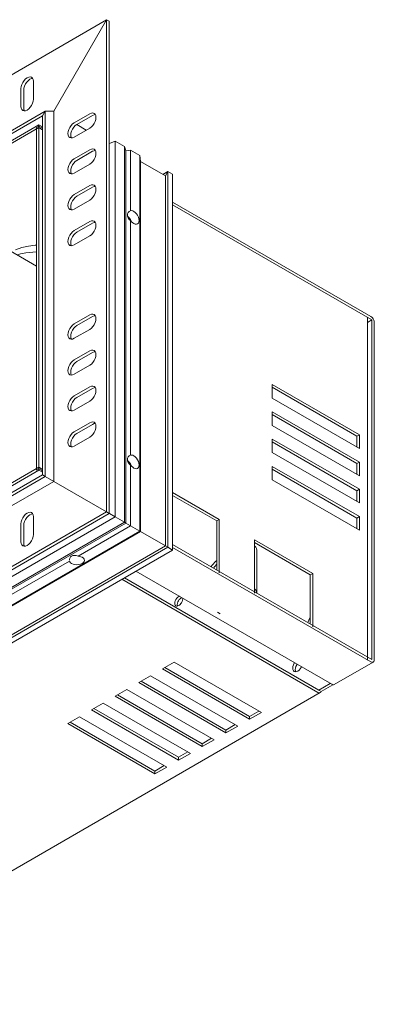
# Model space of a CAD drawing. Header units: millimetres. Extents: x -6708 to -4747, y -1232 to 6729.
# Tile 4 of 11: x -5736 to -5656, y -1225 to -1001. Entities that reach past the tile are written whole.
import ezdxf

# ---------------------------------------------------------------- set-up
doc = ezdxf.new("R2010")
doc.units = ezdxf.units.MM
doc.layers.add('E-LITE-EQPM', color=7, linetype='Continuous', lineweight=20)

# ---------------------------------------------------------------- blocks, each defined once
blk = doc.blocks.new('NANO COLIN-2 WF - 033008303 MINI-COLIN-1 Grey downlight LED 12_18W 2700K 20_ 1565_2100 lm-657472-00 Isometrico PDF')
at = {"layer": 'E-LITE-EQPM', "color": 251, "lineweight": 9, "true_color": 0x636466}
for p, q in [((-7051.2, -1102.71), (-6875.13, -1001.06)), ((-6887.14, -1021.85), (-6875.13, -1001.06)), ((-6875.13, -1001.06), (-6887.14, -1021.85)), ((-6875.13, -1001.06), (-6874.5, -1001.43)), ((-6874.5, -1001.43), (-6875.13, -1001.06)), ((-6875.13, -1001.06), (-6875.13, -1112.92)), ((-6874.5, -1001.43), (-6874.5, -1113.29)), ((-6891.75, -1015.06), (-6891.75, -1019.15)), ((-6894.58, -1020.78), (-6894.58, -1016.7)), ((-6893.94, -1017.06), (-6893.94, -1021.15)), ((-7040.18, -1109.08), (-6889.06, -1021.83)), ((-6889.66, -1022.88), (-6889.06, -1021.83)), ((-6889.06, -1021.83), (-6889.66, -1022.88)), ((-6889.06, -1021.83), (-6887.14, -1021.85)), ((-6887.14, -1021.85), (-6889.06, -1021.83)), ((-6889.06, -1021.83), (-6889.06, -1104.88)), ((-6887.14, -1021.85), (-6887.14, -1105.99)), ((-6882.49, -1024.49), (-6878.95, -1022.45)), ((-7039.57, -1109.43), (-6889.66, -1022.88)), ((-7037.31, -1109.7), (-6890.51, -1024.95)), ((-6890.51, -1024.95), (-6890.51, -1025.6)), ((-6889.66, -1025.43), (-6890.51, -1024.95)), ((-6889.66, -1022.88), (-6889.66, -1104.53)), ((-6881.91, -1024.91), (-6879.73, -1026.17)), ((-6879.73, -1026.17), (-6881.91, -1024.91)), ((-6878.31, -1022.82), (-6881.85, -1024.86)), ((-6890.51, -1025.6), (-7037.31, -1110.35)), ((-6891.08, -1025.58), (-6890.51, -1025.25)), ((-6891.08, -1103.47), (-6891.08, -1025.58)), ((-6890.51, -1025.25), (-6889.66, -1025.74)), ((-6890.51, -1103.14), (-6890.51, -1025.25)), ((-6890.51, -1025.6), (-6889.66, -1026.09)), ((-6878.95, -1025.72), (-6882.49, -1027.76)), ((-6874.46, -1029.21), (-6873.19, -1028.64)), ((-6873.19, -1028.64), (-6874.46, -1029.21)), ((-6873.19, -1028.64), (-6871.07, -1029.86)), ((-6871.07, -1029.86), (-6873.19, -1028.64)), ((-6873.19, -1028.64), (-6873.19, -1114.04)), ((-6882.49, -1032.66), (-6878.95, -1030.62)), ((-6878.31, -1030.98), (-6881.85, -1033.03)), ((-6871.07, -1029.86), (-6870.71, -1030.88)), ((-6870.71, -1030.88), (-6871.07, -1029.86)), ((-6871.07, -1029.86), (-6871.07, -1115.27)), ((-6870.71, -1030.88), (-6869.65, -1030.68)), ((-6869.65, -1030.68), (-6870.71, -1030.88)), ((-6870.71, -1030.88), (-6870.71, -1115.47)), ((-6869.65, -1030.68), (-6867.53, -1031.9)), ((-6867.53, -1031.9), (-6869.65, -1030.68)), ((-6869.65, -1030.68), (-6869.65, -1044.48)), ((-6878.95, -1033.88), (-6882.49, -1035.93)), ((-6867.53, -1031.9), (-6867.39, -1033.29)), ((-6867.39, -1033.29), (-6867.53, -1031.9)), ((-6867.53, -1031.9), (-6867.53, -1117.31)), ((-6867.39, -1033.29), (-6861.73, -1036.56)), ((-6861.73, -1036.56), (-6867.39, -1033.29)), ((-6867.39, -1033.29), (-6867.39, -1117.39)), ((-6862.3, -1036.23), (-6861.17, -1035.58)), ((-6861.73, -1036.56), (-6861.17, -1035.58)), ((-6861.17, -1035.58), (-6861.73, -1036.56)), ((-6861.17, -1035.58), (-6860.11, -1036.19)), ((-6860.11, -1036.19), (-6861.17, -1035.58)), ((-6861.17, -1035.58), (-6861.17, -1120.98)), ((-6861.73, -1036.56), (-6861.73, -1120.66)), ((-6860.11, -1036.19), (-6860.11, -1121.6)), ((-6882.49, -1040.82), (-6878.95, -1038.78)), ((-6878.31, -1039.15), (-6881.85, -1041.19)), ((-6878.95, -1042.05), (-6882.49, -1044.09)), ((-6815.07, -1068.5), (-6860.11, -1042.5)), ((-6860.11, -1043.15), (-6814.85, -1069.28)), ((-6882.49, -1048.99), (-6878.95, -1046.95)), ((-6878.31, -1047.31), (-6881.85, -1049.36)), ((-6869.65, -1046.72), (-6869.65, -1100.04)), ((-6891.08, -1057.06), (-6903.51, -1049.88)), ((-6878.95, -1050.21), (-6882.49, -1052.26)), ((-6891.12, -1053.86), (-6893.43, -1054.02)), ((-6891.31, -1052.34), (-6891.08, -1052.34)), ((-6882.49, -1070.22), (-6878.95, -1068.18)), ((-6878.31, -1068.54), (-6881.85, -1070.59)), ((-6815.86, -1146.62), (-6815.86, -1068.73)), ((-6814.85, -1069.28), (-6815.86, -1069.86)), ((-6814.85, -1069.28), (-6814.85, -1108.6)), ((-6878.95, -1071.44), (-6882.49, -1073.48)), ((-6814.29, -1109.16), (-6814.29, -1069.85)), ((-6882.49, -1078.38), (-6878.95, -1076.34)), ((-6878.31, -1076.71), (-6881.85, -1078.75)), ((-6878.95, -1079.61), (-6882.49, -1081.65)), ((-6882.49, -1086.55), (-6878.95, -1084.51)), ((-6878.31, -1084.87), (-6881.85, -1086.92)), ((-6817.67, -1095.39), (-6837.47, -1083.96)), ((-6837.47, -1083.96), (-6837.47, -1087.06)), ((-6837.47, -1084.61), (-6818.24, -1095.72)), ((-6837.47, -1087.06), (-6817.67, -1098.49)), ((-6878.95, -1087.77), (-6882.49, -1089.81)), ((-6817.67, -1101.6), (-6837.47, -1090.17)), ((-6837.47, -1090.17), (-6837.47, -1093.27)), ((-6837.47, -1090.82), (-6818.24, -1101.92)), ((-6882.49, -1094.71), (-6878.95, -1092.67)), ((-6878.31, -1093.04), (-6881.85, -1095.08)), ((-6837.47, -1093.27), (-6817.67, -1104.7)), ((-6878.95, -1095.94), (-6882.49, -1097.98)), ((-6817.67, -1107.8), (-6837.47, -1096.37)), ((-6837.47, -1096.37), (-6837.47, -1099.47)), ((-6818.24, -1095.72), (-6817.67, -1095.39)), ((-6818.24, -1095.72), (-6818.24, -1098.17)), ((-6817.67, -1098.49), (-6817.67, -1095.39)), ((-6837.47, -1097.02), (-6818.24, -1108.13)), ((-6837.47, -1099.47), (-6817.67, -1110.9)), ((-6890.51, -1102.79), (-6974.12, -1151.06)), ((-6890.51, -1103.14), (-6891.08, -1103.47)), ((-6889.66, -1103.28), (-6890.51, -1102.79)), ((-6890.51, -1102.79), (-6890.51, -1103.45)), ((-6889.66, -1103.63), (-6890.51, -1103.14)), ((-6869.65, -1102.28), (-6869.65, -1116.08)), ((-6817.67, -1114.01), (-6837.47, -1102.58)), ((-6837.47, -1102.58), (-6837.47, -1105.68)), ((-6837.47, -1103.23), (-6818.24, -1114.33)), ((-6818.24, -1101.92), (-6817.67, -1101.6)), ((-6818.24, -1101.92), (-6818.24, -1104.37)), ((-6817.67, -1104.7), (-6817.67, -1101.6)), ((-6889.06, -1104.88), (-7040.18, -1192.13)), ((-6889.66, -1104.53), (-7039.57, -1191.08)), ((-7037.31, -1188.2), (-6890.51, -1103.45)), ((-6890.51, -1103.45), (-6889.66, -1103.94)), ((-6889.06, -1104.88), (-6889.66, -1104.53)), ((-6889.66, -1104.53), (-6889.06, -1104.88)), ((-6887.14, -1105.99), (-6889.06, -1104.88)), ((-6889.06, -1104.88), (-6887.14, -1105.99)), ((-6887.14, -1105.99), (-7039.2, -1193.78)), ((-6875.13, -1112.92), (-6887.14, -1105.99)), ((-6887.14, -1105.99), (-6875.13, -1112.92)), ((-6837.47, -1105.68), (-6817.67, -1117.11)), ((-6849.5, -1114.65), (-6860.11, -1108.53)), ((-6860.11, -1109.18), (-6850.07, -1114.98)), ((-6818.24, -1108.13), (-6817.67, -1107.8)), ((-6818.24, -1108.13), (-6818.24, -1110.58)), ((-6817.67, -1110.9), (-6817.67, -1107.8)), ((-6814.85, -1108.6), (-6814.85, -1146.48)), ((-6814.29, -1146.56), (-6814.29, -1109.16)), ((-6875.13, -1112.92), (-7051.2, -1214.57)), ((-6874.5, -1113.29), (-7050.57, -1214.94)), ((-6873.19, -1114.04), (-7026.35, -1202.47)), ((-6891.75, -1114.02), (-6891.75, -1118.1)), ((-6874.5, -1113.29), (-6875.13, -1112.92)), ((-6875.13, -1112.92), (-6874.5, -1113.29)), ((-6873.19, -1114.04), (-6874.46, -1113.31)), ((-6874.46, -1113.31), (-6873.19, -1114.04)), ((-6871.07, -1115.27), (-6873.19, -1114.04)), ((-6873.19, -1114.04), (-6871.07, -1115.27)), ((-6818.24, -1114.33), (-6817.67, -1114.01)), ((-6818.24, -1114.33), (-6818.24, -1116.78)), ((-6817.67, -1117.11), (-6817.67, -1114.01)), ((-6871.07, -1115.27), (-7024.23, -1203.69)), ((-6870.71, -1115.47), (-7023.17, -1203.49)), ((-6894.58, -1119.74), (-6894.58, -1115.65)), ((-6893.94, -1116.02), (-6893.94, -1120.11)), ((-6869.65, -1116.08), (-6881.61, -1122.99)), ((-6870.71, -1115.47), (-6871.07, -1115.27)), ((-6871.07, -1115.27), (-6870.71, -1115.47)), ((-6869.65, -1116.08), (-6870.71, -1115.47)), ((-6870.71, -1115.47), (-6869.65, -1116.08)), ((-6867.53, -1117.31), (-6869.65, -1116.08)), ((-6869.65, -1116.08), (-6867.53, -1117.31)), ((-6850.07, -1114.98), (-6849.5, -1114.65)), ((-6850.07, -1114.98), (-6850.07, -1126.14)), ((-6849.5, -1126.82), (-6849.5, -1114.65)), ((-6867.53, -1117.31), (-7020.69, -1205.74)), ((-6867.39, -1117.39), (-7019.42, -1205.16)), ((-6867.39, -1117.39), (-6867.53, -1117.31)), ((-6867.53, -1117.31), (-6867.39, -1117.39)), ((-6861.73, -1120.66), (-6867.39, -1117.39)), ((-6867.39, -1117.39), (-6861.73, -1120.66)), ((-6861.17, -1120.98), (-7014.33, -1209.41)), ((-6861.73, -1120.66), (-7013.76, -1208.43)), ((-6885.92, -1119.92), (-6885.94, -1119.94)), ((-6861.17, -1120.98), (-6861.73, -1120.66)), ((-6861.73, -1120.66), (-6861.17, -1120.98)), ((-6860.11, -1121.6), (-6861.17, -1120.98)), ((-6861.17, -1120.98), (-6860.11, -1121.6)), ((-6814.85, -1146.48), (-6860.11, -1120.35)), ((-6860.11, -1121), (-6815.07, -1147.01)), ((-6841.54, -1119.25), (-6841.54, -1131.42)), ((-6828.29, -1126.9), (-6841.54, -1119.25)), ((-6841.54, -1119.9), (-6828.85, -1127.23)), ((-6841.54, -1120.64), (-6841.54, -1130.44)), ((-6860.11, -1121.6), (-7013.27, -1210.02)), ((-6841, -1131.37), (-6841, -1121.58)), ((-6883.55, -1124.11), (-7007.5, -1195.67)), ((-6871.07, -1127.93), (-6826.9, -1153.43)), ((-6868.46, -1126.42), (-6823.93, -1152.12)), ((-6828.29, -1126.9), (-6828.85, -1127.23)), ((-6828.85, -1127.23), (-6828.85, -1138.39)), ((-6828.29, -1139.07), (-6828.29, -1126.9)), ((-6827.11, -1153.96), (-6871.64, -1128.25)), ((-6858.72, -1132.18), (-6858.58, -1132.11)), ((-6858.02, -1132.44), (-6858.16, -1132.5)), ((-6849.88, -1135.76), (-6849.31, -1136.08)), ((-6859.75, -1147.09), (-6862.44, -1148.64)), ((-6839.95, -1158.52), (-6859.75, -1147.09)), ((-6823.38, -1152.18), (-6814.51, -1147.06)), ((-6865.13, -1150.19), (-6867.81, -1151.74)), ((-6845.33, -1161.62), (-6865.13, -1150.19)), ((-6862.44, -1148.64), (-6842.64, -1160.07)), ((-6842.64, -1159.42), (-6861.87, -1148.31)), ((-6867.81, -1151.74), (-6848.01, -1163.17)), ((-6848.01, -1162.52), (-6867.25, -1151.42)), ((-6826.9, -1153.43), (-6824.28, -1151.92)), ((-6823.73, -1152.22), (-6826.36, -1153.74)), ((-6949.26, -1224.86), (-6826.56, -1154.02)), ((-6870.5, -1153.29), (-6873.19, -1154.84)), ((-6853.39, -1165.62), (-6872.62, -1154.52)), ((-6850.7, -1164.72), (-6870.5, -1153.29)), ((-6826.9, -1153.43), (-6826.36, -1153.74)), ((-6875.87, -1156.4), (-6878.56, -1157.95)), ((-6856.08, -1167.83), (-6875.87, -1156.4)), ((-6873.19, -1154.84), (-6853.39, -1166.28)), ((-6878.56, -1157.95), (-6858.76, -1169.38)), ((-6858.76, -1168.72), (-6878, -1157.62)), ((-6840.52, -1158.19), (-6842.64, -1159.42)), ((-6842.64, -1160.07), (-6839.95, -1158.52)), ((-6881.25, -1159.5), (-6883.94, -1161.05)), ((-6883.94, -1161.05), (-6864.14, -1172.48)), ((-6864.14, -1171.83), (-6883.37, -1160.72)), ((-6861.45, -1170.93), (-6881.25, -1159.5)), ((-6845.89, -1161.29), (-6848.01, -1162.52)), ((-6842.64, -1159.42), (-6842.64, -1160.07)), ((-6848.01, -1163.17), (-6845.33, -1161.62)), ((-6848.01, -1162.52), (-6848.01, -1163.17)), ((-6851.27, -1164.4), (-6853.39, -1165.62)), ((-6853.39, -1166.28), (-6850.7, -1164.72)), ((-6853.39, -1165.62), (-6853.39, -1166.28)), ((-6856.64, -1167.5), (-6858.76, -1168.72)), ((-6858.76, -1169.38), (-6856.08, -1167.83)), ((-6858.76, -1168.72), (-6858.76, -1169.38)), ((-6862.02, -1170.6), (-6864.14, -1171.83)), ((-6864.14, -1172.48), (-6861.45, -1170.93)), ((-6864.14, -1171.83), (-6864.14, -1172.48))]:
    blk.add_line(p, q, dxfattribs=at)
for points in [[(-6894.58, -1016.7, 0), (-6894.53, -1016.25, 0), (-6894.39, -1015.77, 0), (-6894.16, -1015.3, 0), (-6893.87, -1014.87, 0), (-6893.53, -1014.51, 0), (-6893.16, -1014.25, 0), (-6892.8, -1014.09, 0), (-6892.46, -1014.06, 0), (-6892.16, -1014.15, 0), (-6891.94, -1014.36, 0), (-6891.8, -1014.67, 0), (-6891.75, -1015.06, 0)], [(-6891.9, -1014.42, 0), (-6892.16, -1014.46, 0), (-6892.53, -1014.61, 0), (-6892.89, -1014.88, 0), (-6893.23, -1015.24, 0), (-6893.53, -1015.67, 0), (-6893.75, -1016.14, 0), (-6893.89, -1016.61, 0), (-6893.94, -1017.06, 0)], [(-6891.75, -1019.15, 0), (-6891.8, -1019.6, 0), (-6891.94, -1020.07, 0), (-6892.16, -1020.54, 0), (-6892.46, -1020.97, 0), (-6892.8, -1021.33, 0), (-6893.16, -1021.6, 0), (-6893.53, -1021.75, 0), (-6893.87, -1021.79, 0), (-6894.16, -1021.7, 0), (-6894.39, -1021.49, 0), (-6894.53, -1021.18, 0), (-6894.58, -1020.78, 0)], [(-6893.94, -1021.15, 0), (-6893.89, -1021.54, 0), (-6893.79, -1021.79, 0)], [(-6878.95, -1022.45, 0), (-6878.58, -1022.3, 0), (-6878.24, -1022.26, 0), (-6877.95, -1022.35, 0), (-6877.73, -1022.56, 0), (-6877.58, -1022.87, 0), (-6877.54, -1023.27, 0), (-6877.58, -1023.72, 0), (-6877.73, -1024.19, 0), (-6877.95, -1024.66, 0), (-6878.24, -1025.09, 0), (-6878.58, -1025.45, 0), (-6878.95, -1025.72, 0)], [(-6877.69, -1022.63, 0), (-6877.95, -1022.66, 0), (-6878.31, -1022.82, 0)], [(-6882.49, -1027.76, 0), (-6882.85, -1027.92, 0), (-6883.2, -1027.95, 0), (-6883.49, -1027.86, 0), (-6883.71, -1027.65, 0), (-6883.85, -1027.34, 0), (-6883.9, -1026.94, 0), (-6883.85, -1026.49, 0), (-6883.71, -1026.02, 0), (-6883.49, -1025.55, 0), (-6883.2, -1025.12, 0), (-6882.85, -1024.76, 0), (-6882.49, -1024.49, 0)], [(-6881.85, -1024.86, 0), (-6882.22, -1025.13, 0), (-6882.56, -1025.49, 0), (-6882.85, -1025.92, 0), (-6883.08, -1026.39, 0), (-6883.22, -1026.86, 0), (-6883.27, -1027.31, 0), (-6883.22, -1027.71, 0), (-6883.12, -1027.95, 0)], [(-6878.95, -1030.62, 0), (-6878.58, -1030.46, 0), (-6878.24, -1030.43, 0), (-6877.95, -1030.52, 0), (-6877.73, -1030.73, 0), (-6877.58, -1031.04, 0), (-6877.54, -1031.43, 0), (-6877.58, -1031.88, 0), (-6877.73, -1032.36, 0), (-6877.95, -1032.83, 0), (-6878.24, -1033.26, 0), (-6878.58, -1033.62, 0), (-6878.95, -1033.88, 0)], [(-6877.69, -1030.79, 0), (-6877.95, -1030.83, 0), (-6878.31, -1030.98, 0)], [(-6882.49, -1035.93, 0), (-6882.85, -1036.08, 0), (-6883.2, -1036.11, 0), (-6883.49, -1036.02, 0), (-6883.71, -1035.82, 0), (-6883.85, -1035.5, 0), (-6883.9, -1035.11, 0), (-6883.85, -1034.66, 0), (-6883.71, -1034.18, 0), (-6883.49, -1033.72, 0), (-6883.2, -1033.29, 0), (-6882.85, -1032.93, 0), (-6882.49, -1032.66, 0)], [(-6881.85, -1033.03, 0), (-6882.22, -1033.29, 0), (-6882.56, -1033.65, 0), (-6882.85, -1034.08, 0), (-6883.08, -1034.55, 0), (-6883.22, -1035.03, 0), (-6883.27, -1035.48, 0), (-6883.22, -1035.87, 0), (-6883.12, -1036.12, 0)], [(-6878.95, -1038.78, 0), (-6878.58, -1038.63, 0), (-6878.24, -1038.59, 0), (-6877.95, -1038.68, 0), (-6877.73, -1038.89, 0), (-6877.58, -1039.2, 0), (-6877.54, -1039.6, 0), (-6877.58, -1040.05, 0), (-6877.73, -1040.52, 0), (-6877.95, -1040.99, 0), (-6878.24, -1041.42, 0), (-6878.58, -1041.78, 0), (-6878.95, -1042.05, 0)], [(-6877.69, -1038.96, 0), (-6877.95, -1038.99, 0), (-6878.31, -1039.15, 0)], [(-6882.49, -1044.09, 0), (-6882.85, -1044.25, 0), (-6883.2, -1044.28, 0), (-6883.49, -1044.19, 0), (-6883.71, -1043.98, 0), (-6883.85, -1043.67, 0), (-6883.9, -1043.27, 0), (-6883.85, -1042.82, 0), (-6883.71, -1042.35, 0), (-6883.49, -1041.88, 0), (-6883.2, -1041.45, 0), (-6882.85, -1041.09, 0), (-6882.49, -1040.82, 0)], [(-6881.85, -1041.19, 0), (-6882.22, -1041.46, 0), (-6882.56, -1041.82, 0), (-6882.85, -1042.25, 0), (-6883.08, -1042.72, 0), (-6883.22, -1043.19, 0), (-6883.27, -1043.64, 0), (-6883.22, -1044.04, 0), (-6883.12, -1044.28, 0)], [(-6869.65, -1046.72, 0), (-6869.96, -1046.44, 0), (-6870.19, -1046.13, 0), (-6870.34, -1045.79, 0), (-6870.39, -1045.46, 0), (-6870.34, -1045.15, 0), (-6870.19, -1044.87, 0), (-6869.96, -1044.65, 0), (-6869.86, -1044.58, 0)], [(-6869.65, -1044.48, 0), (-6869.43, -1044.46, 0), (-6869.19, -1044.51, 0), (-6868.94, -1044.62, 0)], [(-6868.94, -1044.62, 0), (-6868.63, -1044.85, 0), (-6868.34, -1045.16, 0), (-6868.09, -1045.52, 0), (-6867.9, -1045.92, 0), (-6867.78, -1046.32, 0), (-6867.74, -1046.71, 0), (-6867.78, -1047.04, 0), (-6867.9, -1047.31, 0), (-6868.09, -1047.49, 0), (-6868.34, -1047.56, 0), (-6868.63, -1047.53, 0), (-6868.94, -1047.4, 0)], [(-6878.95, -1046.95, 0), (-6878.58, -1046.79, 0), (-6878.24, -1046.76, 0), (-6877.95, -1046.85, 0), (-6877.73, -1047.06, 0), (-6877.58, -1047.37, 0), (-6877.54, -1047.76, 0), (-6877.58, -1048.21, 0), (-6877.73, -1048.69, 0), (-6877.95, -1049.16, 0), (-6878.24, -1049.59, 0), (-6878.58, -1049.95, 0), (-6878.95, -1050.21, 0)], [(-6877.69, -1047.12, 0), (-6877.95, -1047.16, 0), (-6878.31, -1047.31, 0)], [(-6869.53, -1046.86, 0), (-6869.72, -1046.46, 0), (-6869.97, -1046.1, 0), (-6870.26, -1045.79, 0), (-6870.35, -1045.71, 0)], [(-6868.94, -1047.4, 0), (-6869.19, -1047.23, 0), (-6869.43, -1047, 0), (-6869.65, -1046.72, 0)], [(-6882.49, -1052.26, 0), (-6882.85, -1052.41, 0), (-6883.2, -1052.44, 0), (-6883.49, -1052.35, 0), (-6883.71, -1052.15, 0), (-6883.85, -1051.83, 0), (-6883.9, -1051.44, 0), (-6883.85, -1050.99, 0), (-6883.71, -1050.51, 0), (-6883.49, -1050.04, 0), (-6883.2, -1049.62, 0), (-6882.85, -1049.26, 0), (-6882.49, -1048.99, 0)], [(-6881.85, -1049.36, 0), (-6882.22, -1049.62, 0), (-6882.56, -1049.98, 0), (-6882.85, -1050.41, 0), (-6883.08, -1050.88, 0), (-6883.22, -1051.36, 0), (-6883.27, -1051.81, 0), (-6883.22, -1052.2, 0), (-6883.12, -1052.45, 0)], [(-6895.85, -1053.35, 0), (-6894.38, -1052.86, 0), (-6892.86, -1052.51, 0), (-6891.31, -1052.34, 0)], [(-6893.43, -1054.02, 0), (-6894.65, -1054.26, 0), (-6895.46, -1054.49, 0)], [(-6878.95, -1068.18, 0), (-6878.58, -1068.02, 0), (-6878.24, -1067.99, 0), (-6877.95, -1068.08, 0), (-6877.73, -1068.29, 0), (-6877.58, -1068.6, 0), (-6877.54, -1068.99, 0), (-6877.58, -1069.44, 0), (-6877.73, -1069.92, 0), (-6877.95, -1070.39, 0), (-6878.24, -1070.81, 0), (-6878.58, -1071.17, 0), (-6878.95, -1071.44, 0)], [(-6877.69, -1068.35, 0), (-6877.95, -1068.39, 0), (-6878.31, -1068.54, 0)], [(-6814.29, -1069.85, 0), (-6814.31, -1069.61, 0), (-6814.39, -1069.34, 0), (-6814.51, -1069.09, 0), (-6814.68, -1068.85, 0), (-6814.86, -1068.65, 0), (-6815.07, -1068.5, 0)], [(-6882.49, -1073.48, 0), (-6882.85, -1073.64, 0), (-6883.2, -1073.67, 0), (-6883.49, -1073.58, 0), (-6883.71, -1073.37, 0), (-6883.85, -1073.06, 0), (-6883.9, -1072.67, 0), (-6883.85, -1072.22, 0), (-6883.71, -1071.74, 0), (-6883.49, -1071.27, 0), (-6883.2, -1070.85, 0), (-6882.85, -1070.49, 0), (-6882.49, -1070.22, 0)], [(-6881.85, -1070.59, 0), (-6882.22, -1070.85, 0), (-6882.56, -1071.21, 0), (-6882.85, -1071.64, 0), (-6883.08, -1072.11, 0), (-6883.22, -1072.58, 0), (-6883.27, -1073.04, 0), (-6883.22, -1073.43, 0), (-6883.12, -1073.67, 0)], [(-6878.95, -1076.34, 0), (-6878.58, -1076.19, 0), (-6878.24, -1076.15, 0), (-6877.95, -1076.24, 0), (-6877.73, -1076.45, 0), (-6877.58, -1076.76, 0), (-6877.54, -1077.16, 0), (-6877.58, -1077.61, 0), (-6877.73, -1078.08, 0), (-6877.95, -1078.55, 0), (-6878.24, -1078.98, 0), (-6878.58, -1079.34, 0), (-6878.95, -1079.61, 0)], [(-6882.49, -1081.65, 0), (-6882.85, -1081.8, 0), (-6883.2, -1081.84, 0), (-6883.49, -1081.75, 0), (-6883.71, -1081.54, 0), (-6883.85, -1081.23, 0), (-6883.9, -1080.83, 0), (-6883.85, -1080.38, 0), (-6883.71, -1079.91, 0), (-6883.49, -1079.44, 0), (-6883.2, -1079.01, 0), (-6882.85, -1078.65, 0), (-6882.49, -1078.38, 0)], [(-6877.69, -1076.52, 0), (-6877.95, -1076.55, 0), (-6878.31, -1076.71, 0)], [(-6881.85, -1078.75, 0), (-6882.22, -1079.02, 0), (-6882.56, -1079.38, 0), (-6882.85, -1079.81, 0), (-6883.08, -1080.27, 0), (-6883.22, -1080.75, 0), (-6883.27, -1081.2, 0), (-6883.22, -1081.59, 0), (-6883.12, -1081.84, 0)], [(-6878.95, -1084.51, 0), (-6878.58, -1084.35, 0), (-6878.24, -1084.32, 0), (-6877.95, -1084.41, 0), (-6877.73, -1084.62, 0), (-6877.58, -1084.93, 0), (-6877.54, -1085.32, 0), (-6877.58, -1085.77, 0), (-6877.73, -1086.25, 0), (-6877.95, -1086.72, 0), (-6878.24, -1087.14, 0), (-6878.58, -1087.5, 0), (-6878.95, -1087.77, 0)], [(-6877.69, -1084.68, 0), (-6877.95, -1084.72, 0), (-6878.31, -1084.87, 0)], [(-6882.49, -1089.81, 0), (-6882.85, -1089.97, 0), (-6883.2, -1090, 0), (-6883.49, -1089.91, 0), (-6883.71, -1089.7, 0), (-6883.85, -1089.39, 0), (-6883.9, -1089, 0), (-6883.85, -1088.55, 0), (-6883.71, -1088.07, 0), (-6883.49, -1087.6, 0), (-6883.2, -1087.18, 0), (-6882.85, -1086.82, 0), (-6882.49, -1086.55, 0)], [(-6881.85, -1086.92, 0), (-6882.22, -1087.18, 0), (-6882.56, -1087.54, 0), (-6882.85, -1087.97, 0), (-6883.08, -1088.44, 0), (-6883.22, -1088.91, 0), (-6883.27, -1089.37, 0), (-6883.22, -1089.76, 0), (-6883.12, -1090, 0)], [(-6878.95, -1092.67, 0), (-6878.58, -1092.52, 0), (-6878.24, -1092.48, 0), (-6877.95, -1092.57, 0), (-6877.73, -1092.78, 0), (-6877.58, -1093.09, 0), (-6877.54, -1093.49, 0), (-6877.58, -1093.94, 0), (-6877.73, -1094.41, 0), (-6877.95, -1094.88, 0), (-6878.24, -1095.31, 0), (-6878.58, -1095.67, 0), (-6878.95, -1095.94, 0)], [(-6877.69, -1092.85, 0), (-6877.95, -1092.88, 0), (-6878.31, -1093.04, 0)], [(-6882.49, -1097.98, 0), (-6882.85, -1098.13, 0), (-6883.2, -1098.17, 0), (-6883.49, -1098.08, 0), (-6883.71, -1097.87, 0), (-6883.85, -1097.56, 0), (-6883.9, -1097.16, 0), (-6883.85, -1096.71, 0), (-6883.71, -1096.24, 0), (-6883.49, -1095.77, 0), (-6883.2, -1095.34, 0), (-6882.85, -1094.98, 0), (-6882.49, -1094.71, 0)], [(-6881.85, -1095.08, 0), (-6882.22, -1095.35, 0), (-6882.56, -1095.71, 0), (-6882.85, -1096.14, 0), (-6883.08, -1096.6, 0), (-6883.22, -1097.08, 0), (-6883.27, -1097.53, 0), (-6883.22, -1097.92, 0), (-6883.12, -1098.17, 0)], [(-6869.65, -1102.28, 0), (-6869.96, -1102, 0), (-6870.19, -1101.68, 0), (-6870.34, -1101.35, 0), (-6870.39, -1101.02, 0), (-6870.34, -1100.7, 0), (-6870.19, -1100.43, 0), (-6869.96, -1100.2, 0), (-6869.86, -1100.14, 0)], [(-6869.65, -1100.04, 0), (-6869.43, -1100.02, 0), (-6869.19, -1100.07, 0), (-6868.94, -1100.18, 0)], [(-6868.94, -1100.18, 0), (-6868.63, -1100.41, 0), (-6868.34, -1100.71, 0), (-6868.09, -1101.08, 0), (-6867.9, -1101.48, 0), (-6867.78, -1101.88, 0), (-6867.74, -1102.26, 0), (-6867.78, -1102.6, 0), (-6867.9, -1102.86, 0), (-6868.09, -1103.04, 0), (-6868.34, -1103.12, 0), (-6868.63, -1103.09, 0), (-6868.94, -1102.96, 0)], [(-6869.53, -1102.42, 0), (-6869.72, -1102.02, 0), (-6869.97, -1101.65, 0), (-6870.26, -1101.35, 0), (-6870.35, -1101.27, 0)], [(-6868.94, -1102.96, 0), (-6869.19, -1102.78, 0), (-6869.43, -1102.55, 0), (-6869.65, -1102.28, 0)], [(-6894.58, -1115.65, 0), (-6894.53, -1115.2, 0), (-6894.39, -1114.73, 0), (-6894.16, -1114.26, 0), (-6893.87, -1113.83, 0), (-6893.53, -1113.47, 0), (-6893.16, -1113.2, 0), (-6892.8, -1113.05, 0), (-6892.46, -1113.01, 0), (-6892.16, -1113.1, 0), (-6891.94, -1113.31, 0), (-6891.8, -1113.63, 0), (-6891.75, -1114.02, 0)], [(-6891.9, -1113.38, 0), (-6892.16, -1113.42, 0), (-6892.53, -1113.57, 0), (-6892.89, -1113.84, 0), (-6893.23, -1114.2, 0), (-6893.53, -1114.63, 0), (-6893.75, -1115.09, 0), (-6893.89, -1115.57, 0), (-6893.94, -1116.02, 0)], [(-6891.75, -1118.1, 0), (-6891.8, -1118.56, 0), (-6891.94, -1119.03, 0), (-6892.16, -1119.5, 0), (-6892.46, -1119.93, 0), (-6892.8, -1120.29, 0), (-6893.16, -1120.55, 0), (-6893.53, -1120.71, 0), (-6893.87, -1120.74, 0), (-6894.16, -1120.65, 0), (-6894.39, -1120.44, 0), (-6894.53, -1120.13, 0), (-6894.58, -1119.74, 0)], [(-6893.94, -1120.11, 0), (-6893.89, -1120.5, 0), (-6893.79, -1120.74, 0)], [(-6841.54, -1120.64, 0), (-6841.23, -1120.95, 0), (-6841.04, -1121.29, 0), (-6841, -1121.64, 0)], [(-6883.57, -1123.88, 0), (-6883.56, -1123.76, 0), (-6883.48, -1123.44, 0), (-6883.32, -1123.18, 0), (-6883.07, -1122.98, 0), (-6882.76, -1122.86, 0), (-6882.4, -1122.81, 0), (-6882.01, -1122.86, 0), (-6881.61, -1122.99, 0)], [(-6880.66, -1123.26, 0), (-6880.39, -1123.47, 0), (-6880.22, -1123.7, 0), (-6880.17, -1123.96, 0), (-6880.22, -1124.21, 0), (-6880.39, -1124.45, 0), (-6880.66, -1124.65, 0), (-6881.02, -1124.81, 0), (-6881.43, -1124.9, 0), (-6881.87, -1124.94, 0), (-6882.31, -1124.9, 0), (-6882.72, -1124.81, 0), (-6883.07, -1124.65, 0)], [(-6881.61, -1122.99, 0), (-6881.26, -1123.04, 0), (-6880.94, -1123.13, 0), (-6880.66, -1123.26, 0)], [(-6883.07, -1124.65, 0), (-6883.29, -1124.49, 0), (-6883.46, -1124.31, 0), (-6883.55, -1124.11, 0)], [(-6851.38, -1125.37, 0), (-6851.13, -1125.05, 0), (-6850.27, -1124.17, 0), (-6850.07, -1124, 0)], [(-6850.08, -1124.84, 0), (-6850.62, -1125.44, 0), (-6850.82, -1125.7, 0)], [(-6859.36, -1134.3, 0), (-6859.5, -1134.17, 0), (-6859.59, -1133.97, 0), (-6859.62, -1133.72, 0), (-6859.59, -1133.44, 0), (-6859.5, -1133.14, 0), (-6859.35, -1132.84, 0), (-6859.17, -1132.57, 0), (-6858.95, -1132.35, 0), (-6858.72, -1132.18, 0)], [(-6841, -1131.37, 0), (-6841.04, -1131.09, 0), (-6841.23, -1130.75, 0), (-6841.54, -1130.44, 0)], [(-6858.72, -1134.24, 0), (-6858.9, -1134.32, 0), (-6859.07, -1134.36, 0), (-6859.22, -1134.35, 0), (-6859.36, -1134.3, 0)], [(-6858.16, -1132.5, 0), (-6858.38, -1132.66, 0), (-6858.59, -1132.88, 0), (-6858.77, -1133.13, 0), (-6858.91, -1133.41, 0), (-6859.01, -1133.7, 0), (-6859.05, -1133.98, 0), (-6859.04, -1134.23, 0), (-6859, -1134.35, 0)], [(-6858.09, -1133.57, 0), (-6858.23, -1133.78, 0), (-6858.38, -1133.96, 0), (-6858.55, -1134.12, 0), (-6858.72, -1134.24, 0)], [(-6857.84, -1132.53, 0), (-6857.83, -1132.69, 0), (-6857.86, -1132.97, 0), (-6857.95, -1133.27, 0), (-6858.09, -1133.57, 0)], [(-6829.37, -1138.11, 0), (-6829.19, -1137.58, 0), (-6828.88, -1136.87, 0)], [(-6832.8, -1148.46, 0), (-6832.76, -1148.1, 0), (-6832.65, -1147.72, 0), (-6832.47, -1147.35, 0), (-6832.4, -1147.23, 0)], [(-6831.83, -1147.56, 0), (-6831.9, -1147.68, 0), (-6832.08, -1148.05, 0), (-6832.19, -1148.43, 0), (-6832.23, -1148.79, 0)], [(-6815.07, -1147.01, 0), (-6814.86, -1147.09, 0), (-6814.68, -1147.11, 0), (-6814.51, -1147.06, 0), (-6814.39, -1146.94, 0), (-6814.31, -1146.77, 0), (-6814.29, -1146.56, 0)], [(-6830.8, -1148.16, 0), (-6830.87, -1148.27, 0), (-6831.1, -1148.62, 0), (-6831.37, -1148.9, 0), (-6831.67, -1149.12, 0), (-6831.96, -1149.24, 0), (-6832.23, -1149.27, 0), (-6832.47, -1149.2, 0), (-6832.65, -1149.03, 0), (-6832.76, -1148.78, 0), (-6832.8, -1148.46, 0)], [(-6832.23, -1148.79, 0), (-6832.19, -1149.11, 0), (-6832.13, -1149.27, 0)], [(-6823.93, -1152.12, 0), (-6823.73, -1152.21, 0), (-6823.54, -1152.23, 0), (-6823.38, -1152.18, 0), (-6823.38, -1152.18, 0)], [(-6826.36, -1153.74, 0), (-6826.44, -1153.91, 0), (-6826.57, -1154.02, 0), (-6826.73, -1154.07, 0), (-6826.91, -1154.05, 0), (-6827.11, -1153.96, 0)]]:
    blk.add_polyline3d(points, dxfattribs=at)

msp = doc.modelspace()

# ---------------------------------------------------------------- block references
at = {"layer": 'E-LITE-EQPM', "color": 253, "lineweight": 9, "true_color": 0xaaaaaa}
msp.add_blockref('NANO COLIN-2 WF - 033008303 MINI-COLIN-1 Grey downlight LED 12_18W 2700K 20_ 1565_2100 lm-657472-00 Isometrico PDF', (1158.49, 0), dxfattribs=at)

doc.saveas('drawing.dxf')
